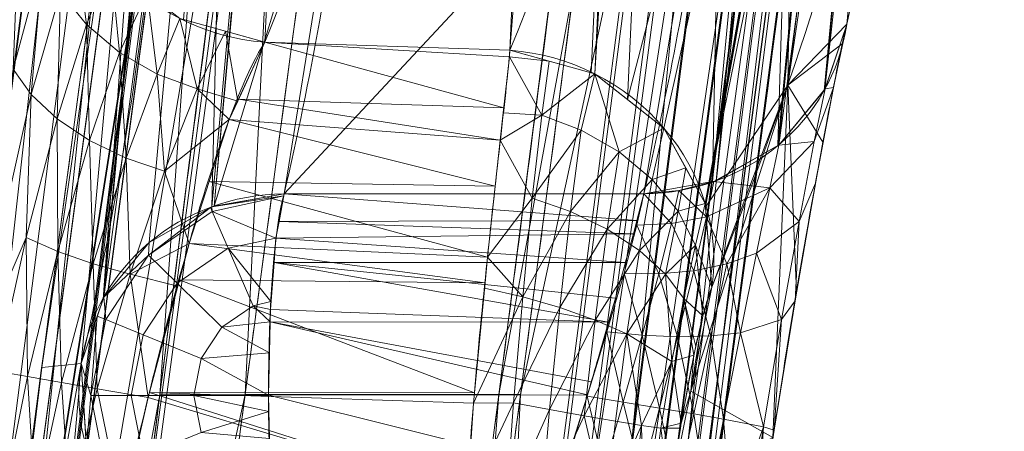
# Model space of a CAD drawing. Header units: millimetres. Extents: x -71 to 71, y -145 to 145.
# Tile 58 of 256: x 40.668 to 42.055, y -111.684 to -111.104. Entities that reach past the tile are written whole.
import ezdxf

# ---------------------------------------------------------------- set-up
doc = ezdxf.new("R2010")
doc.units = ezdxf.units.MM
doc.layers.add('1', color=7, linetype='CONTINUOUS')

msp = doc.modelspace()

# ---------------------------------------------------------------- linework, layer by layer
at = {"layer": '1', "color": 163, "linetype": 'Continuous', "lineweight": 13}
msp.add_line((41.0131, -111.1353, 5.1673), (41.3585, -111.1467, 5.1634), dxfattribs=at)
at = {"layer": '1', "color": 163, "linetype": 'Continuous', "lineweight": 13, "extrusion": (0.130297, 0.316424, -0.939627)}
msp.add_arc((-80.1415, -79.8345, -34.6773), 0.3, 250.8648, 346.5367, dxfattribs=at)
at = {"layer": '1', "color": 163, "linetype": 'Continuous', "lineweight": 13, "extrusion": (-0.075343, -0.31834, 0.944978)}
msp.add_arc((65.9992, -92.2214, 34.7419), 0.3, 284.6125, 4.8163, dxfattribs=at)
at = {"layer": '1', "color": 163, "linetype": 'Continuous', "lineweight": 13, "extrusion": (-0.128661, -0.316548, 0.939811)}
msp.add_arc((80.2625, -80.6529, 34.7146), 0.3, 13.2771, 108.8894, dxfattribs=at)
at = {"layer": '1', "color": 163, "linetype": 'Continuous', "lineweight": 13, "extrusion": (-0.073791, -0.318364, 0.945092)}
msp.add_arc((65.1973, -93.2293, 34.7942), 0.3, 104.3613, 184.6048, dxfattribs=at)
at = {"layer": '1', "color": 163, "linetype": 'Continuous', "lineweight": 13, "extrusion": (0.994038, 0.000180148, 0.109038)}
msp.add_arc((-111.6408, -2.0722, 41.0496), 0.3, 18.5717, 161.2379, dxfattribs=at)
at = {"layer": '1', "color": 163, "linetype": 'Continuous', "lineweight": 13, "extrusion": (-0.023647, -0.319045, -0.947445)}
msp.add_arc((49.1901, 103.3752, 32.3562), 0.3, 87.9837, 184.7041, dxfattribs=at)
at = {"layer": '1', "color": 163, "linetype": 'Continuous', "lineweight": 13}
for points in [[(41.178, -107.767, -4.833), (41.3592, -108.3663, -3.054), (41.4908, -109.5269, 0.3914), (41.2287, -110.6117, 3.6125), (41.0131, -111.1353, 5.1673)], [(41.3585, -111.1467, 5.1634), (41.4718, -110.8677, 4.3351), (41.6476, -110.3077, 2.6723), (41.7595, -109.4641, 0.1678), (41.7204, -108.6198, -2.3384), (41.5971, -108.0582, -4.0054), (41.5118, -107.7781, -4.8367)], [(41.7965, -108.0964, -4.9731), (42.0072, -108.7863, -2.9205), (42.1022, -110.0505, 0.843), (41.8179, -111.0506, 3.8123), (41.6428, -111.4804, 5.0899)], [(40.8137, -109.742, -3.0603), (40.6503, -111.0481, -3.0618), (40.4923, -112.2846, -3.063), (40.3406, -113.4484, -3.064)], [(41.8328, -111.1101, 2.6698), (41.9294, -110.7015, 1.455), (41.9803, -110.2577, 0.1348), (41.9592, -109.7811, -1.2828)], [(41.3847, -113.5353, -2.4936), (41.5408, -112.3573, -2.4948), (41.7029, -111.1122, -2.4962), (41.8693, -109.8021, -2.4977)], [(40.8721, -110.2955, -1.421), (40.8963, -110.8081, 0.0977), (40.8351, -111.24, 1.3772), (40.7545, -111.588, 2.4082)], [(41.832, -110.3519, -2.0738), (41.7139, -111.2635, -2.0727), (41.5982, -112.1421, -2.0717), (41.4856, -112.987, -2.0708)], [(41.0131, -111.1353, 5.1673), (40.9907, -111.1701, 5.2714), (40.9364, -111.3051, 5.4536), (40.8478, -111.6276, 5.5603), (40.7762, -111.9566, 5.4584), (40.7517, -112.0956, 5.2736), (40.7457, -112.1314, 5.1684)], [(41.2909, -112.1134, 5.1623), (41.2906, -112.1054, 5.186), (41.2895, -112.0836, 5.2394), (41.288, -112.0253, 5.3285), (41.289, -111.9326, 5.4181), (41.2951, -111.7999, 5.4889), (41.3075, -111.632, 5.5203), (41.326, -111.442, 5.4873), (41.3463, -111.261, 5.3743), (41.3563, -111.1732, 5.2411), (41.3585, -111.1467, 5.1634)], [(40.7545, -111.588, 2.4082), (40.7211, -112.0343, 1.0967), (40.6434, -112.4691, -0.1818), (40.5244, -112.8912, -1.4241)]]:
    msp.add_open_spline(points, degree=3, dxfattribs=at)
for points, knots in [([(41.5831, -109.7656, -2.7725), (41.575, -109.8294, -2.7725), (41.5669, -109.8931, -2.7725), (41.5057, -110.3712, -2.7725), (41.4525, -110.7855, -2.7725), (41.3453, -111.614, -2.7726), (41.2915, -112.0282, -2.7726), (41.1913, -112.7941, -2.7726), (41.145, -113.1457, -2.7726), (41.0985, -113.4974, -2.7726)], [0, 0, 0, 0, 0.05123, 0.05123, 0.384225, 0.384225, 0.717218, 0.717218, 1, 1, 1, 1]), ([(40.6265, -113.4856, -2.7892), (40.6872, -113.0204, -2.7892), (40.7473, -112.5551, -2.7892), (40.86, -111.6755, -2.7893), (40.9127, -111.2611, -2.7893), (41.0102, -110.4904, -2.7893), (41.055, -110.1341, -2.7893), (41.0996, -109.7778, -2.7893)], [0, 0, 0, 0, 0.376538, 0.376538, 0.711765, 0.711765, 1, 1, 1, 1]), ([(41.6728, -110.0258, -1.361), (41.6784, -110.1524, -0.9852), (41.6789, -110.279, -0.6093), (41.6684, -110.5789, 0.2811), (41.6528, -110.7523, 0.7957), (41.6072, -111.0667, 1.7291), (41.5803, -111.2079, 2.1481), (41.547, -111.3488, 2.5666)], [0, 0, 0, 0, 0.286838, 0.286838, 0.679674, 0.679674, 1, 1, 1, 1]), ([(41.0405, -111.3489, 2.5111), (41.0592, -111.2682, 2.2714), (41.0758, -111.1874, 2.0315), (41.1211, -110.9335, 1.2778), (41.1421, -110.7603, 0.7635), (41.1654, -110.4083, -0.2816), (41.167, -110.2295, -0.8125), (41.1585, -110.0507, -1.3431)], [0, 0, 0, 0, 0.186928, 0.186928, 0.587188, 0.587188, 1, 1, 1, 1]), ([(40.5244, -112.8912, -1.4241), (40.529, -112.8567, -1.424), (40.5337, -112.8221, -1.424), (40.5904, -112.403, -1.4235), (40.6421, -112.0185, -1.4231), (40.7451, -111.2494, -1.4222), (40.7964, -110.8648, -1.4217), (40.8557, -110.4186, -1.4211), (40.8639, -110.357, -1.421), (40.8721, -110.2955, -1.421)], [0, 0, 0, 0, 0.039982, 0.039982, 0.484407, 0.484407, 0.928838, 0.928838, 1, 1, 1, 1]), ([(41.1992, -112.949, -1.7523), (41.2504, -112.5643, -1.7523), (41.3013, -112.1795, -1.7523), (41.3608, -111.7269, -1.7523), (41.3698, -111.6591, -1.7523), (41.4346, -111.1658, -1.7523), (41.4902, -110.7402, -1.7522), (41.5455, -110.3147, -1.7522)], [0, 0, 0, 0, 0.438196, 0.438196, 0.515441, 0.515441, 1, 1, 1, 1]), ([(41.1585, -110.3335, -1.7388), (41.1074, -110.7182, -1.7388), (41.0562, -111.1029, -1.7388), (40.9965, -111.5491, -1.7387), (40.9883, -111.6107, -1.7387), (40.9239, -112.0916, -1.7387), (40.8675, -112.5108, -1.7387), (40.8108, -112.93, -1.7387)], [0, 0, 0, 0, 0.444428, 0.444428, 0.515589, 0.515589, 1, 1, 1, 1]), ([(40.4617, -112.3652, 5.2372), (40.4603, -112.3512, 5.2781), (40.4587, -112.317, 5.3578), (40.4607, -112.224, 5.5044), (40.4735, -112.065, 5.654), (40.502, -111.8326, 5.7728), (40.5434, -111.576, 5.8088), (40.5917, -111.3206, 5.7731), (40.6429, -111.0913, 5.656), (40.6832, -110.9361, 5.5071), (40.711, -110.8477, 5.3603), (40.7232, -110.8149, 5.281), (40.7288, -110.8012, 5.2404)], [0, 0, 0, 0, 0.0625, 0.125, 0.25, 0.375, 0.5, 0.625, 0.75, 0.875, 0.9375, 1, 1, 1, 1]), ([(41.6579, -112.2471, 2.6544), (41.6584, -112.2371, 2.6842), (41.6601, -112.213, 2.7426), (41.6663, -112.1475, 2.8505), (41.6796, -112.0346, 2.962), (41.7022, -111.8674, 3.0519), (41.7302, -111.6808, 3.0826), (41.7605, -111.4935, 3.0585), (41.79, -111.3248, 2.9734), (41.8115, -111.2105, 2.8645), (41.825, -111.1445, 2.7576), (41.8304, -111.1201, 2.6996), (41.8328, -111.1101, 2.6698)], [0, 0, 0, 0, 0.0625, 0.125, 0.25, 0.375, 0.5, 0.625, 0.75, 0.875, 0.9375, 1, 1, 1, 1]), ([(41.547, -111.3488, 2.5666), (41.4682, -111.3489, 2.558), (41.3894, -111.3489, 2.5493), (41.2205, -111.3489, 2.5308), (41.1305, -111.3489, 2.5209), (41.0405, -111.3489, 2.5111)], [0, 0, 0, 0, 0.466774, 0.466774, 1, 1, 1, 1]), ([(41.547, -111.3488, 2.5666), (41.5462, -111.354, 2.5818), (41.5434, -111.3667, 2.6114), (41.5338, -111.4012, 2.6651), (41.5172, -111.4594, 2.7196), (41.4933, -111.5457, 2.7583), (41.4656, -111.6388, 2.7683), (41.4382, -111.7303, 2.749), (41.414, -111.813, 2.7035), (41.395, -111.8677, 2.6465), (41.3824, -111.8961, 2.5994), (41.3768, -111.9076, 2.5744), (41.3739, -111.9134, 2.5597), (41.3727, -111.9161, 2.5522), (41.3721, -111.9173, 2.5484)], [0, 0, 0, 0, 0.0625, 0.125, 0.25, 0.375, 0.5, 0.625, 0.75, 0.875, 0.9375, 0.96875, 0.984375, 1, 1, 1, 1]), ([(41.6428, -111.4804, 5.0899), (41.6414, -111.4838, 5.1001), (41.6385, -111.4919, 5.12), (41.6317, -111.5141, 5.1566), (41.6219, -111.5543, 5.1933), (41.6098, -111.6145, 5.2156), (41.5983, -111.6786, 5.2215), (41.5878, -111.7431, 5.2167), (41.5792, -111.8042, 5.1952), (41.5753, -111.8453, 5.1582), (41.5746, -111.8677, 5.121), (41.5749, -111.8758, 5.1009), (41.5752, -111.8792, 5.0907)], [0, 0, 0, 0, 0.0625, 0.125, 0.25, 0.375, 0.5, 0.625, 0.75, 0.875, 0.9375, 1, 1, 1, 1])]:
    msp.add_open_spline(points, degree=3, knots=knots, dxfattribs=at)
for points in [[(40.8988, -111.1033, 5.1622), (41.0131, -111.1353, 5.1673), (41.178, -107.767, -4.833)], [(41.5118, -107.7781, -4.8367), (41.178, -107.767, -4.833), (41.0131, -111.1353, 5.1673), (41.3585, -111.1467, 5.1634)], [(41.6275, -107.8022, -4.8566), (41.5118, -107.7781, -4.8367), (41.3585, -111.1467, 5.1634)], [(41.3585, -111.1467, 5.1634), (41.4727, -111.1786, 5.1683), (41.6275, -107.8022, -4.8566)], [(41.6331, -107.8033, -4.8576), (41.6275, -107.8022, -4.8566), (41.4727, -111.1786, 5.1683), (41.478, -111.1801, 5.1685)], [(41.478, -111.1801, 5.1685), (41.6792, -107.8366, -4.8735), (41.6331, -107.8033, -4.8576)], [(41.478, -111.1801, 5.1685), (41.5238, -111.216, 5.1627), (41.6792, -107.8366, -4.8735)], [(41.9525, -109.5665, 0.1364), (41.6792, -107.8366, -4.8735), (41.5238, -111.216, 5.1627)], [(41.9592, -109.7811, -1.2828), (41.7965, -108.0965, -4.9731), (41.7497, -111.1958, 4.2443)], [(40.6435, -109.0303, -5.1686), (40.74, -109.3768, -4.1421), (40.0132, -114.1822, -5.2259)], [(40.1326, -113.9336, -4.4932), (40.0132, -114.1822, -5.2259), (40.74, -109.3768, -4.1421)], [(40.74, -109.3768, -4.1421), (40.7808, -109.5791, -3.543), (40.1326, -113.9336, -4.4932)], [(41.5238, -111.216, 5.1627), (41.5753, -111.2564, 5.1561), (41.9525, -109.5665, 0.1364)], [(41.9525, -109.5665, 0.1364), (41.5753, -111.2564, 5.1561), (41.6336, -111.3626, 5.1283)], [(41.6336, -111.3626, 5.1283), (41.9892, -109.6191, 0.1193), (41.9525, -109.5665, 0.1364)], [(40.1891, -113.8159, -4.1466), (40.1326, -113.9336, -4.4932), (40.7808, -109.5791, -3.543)], [(40.3406, -113.4484, -3.064), (40.1891, -113.8159, -4.1466), (40.7808, -109.5791, -3.543)], [(40.7808, -109.5791, -3.543), (40.8137, -109.742, -3.0603), (40.3406, -113.4484, -3.064)], [(41.9423, -109.6526, 0.1078), (41.9892, -109.6191, 0.1193), (41.6336, -111.3626, 5.1283)], [(41.6336, -111.3626, 5.1283), (41.634, -111.3679, 5.1266), (41.9423, -109.6526, 0.1078)], [(41.9423, -109.6526, 0.1078), (41.634, -111.3679, 5.1266), (41.7497, -111.1958, 4.2443)], [(41.7497, -111.1958, 4.2443), (41.7709, -109.7893, 0.0613), (41.9423, -109.6526, 0.1078)], [(40.3677, -113.4519, -2.963), (40.3406, -113.4484, -3.064), (40.8137, -109.742, -3.0603)], [(40.8137, -109.742, -3.0603), (40.8418, -109.7456, -2.9604), (40.3677, -113.4519, -2.963)], [(40.3687, -113.452, -2.9594), (40.3677, -113.4519, -2.963), (40.8418, -109.7456, -2.9604)], [(40.8418, -109.7456, -2.9604), (40.8428, -109.7457, -2.957), (40.3687, -113.452, -2.9594)], [(40.4318, -113.4602, -2.8718), (40.3687, -113.452, -2.9594), (40.8428, -109.7457, -2.957)], [(40.8428, -109.7457, -2.957), (40.9061, -109.7536, -2.8706), (40.4318, -113.4602, -2.8718)], [(40.5217, -113.4719, -2.8125), (40.4318, -113.4602, -2.8718), (40.9061, -109.7536, -2.8706)], [(40.5217, -113.4719, -2.8125), (40.9061, -109.7536, -2.8706), (40.9955, -109.7648, -2.8123)], [(40.9955, -109.7648, -2.8123), (40.5252, -113.4724, -2.8117), (40.5217, -113.4719, -2.8125)], [(40.9955, -109.7648, -2.8123), (40.9989, -109.7652, -2.8115), (40.5252, -113.4724, -2.8117)], [(40.8654, -111.632, -2.7893), (40.5252, -113.4724, -2.8117), (40.9989, -109.7652, -2.8115)], [(40.9989, -109.7652, -2.8115), (41.0996, -109.7778, -2.7893), (40.8654, -111.632, -2.7893)], [(40.8654, -111.632, -2.7893), (41.0996, -109.7778, -2.7893), (41.5831, -109.7656, -2.7725), (41.3429, -111.6318, -2.7726)], [(41.3429, -111.6318, -2.7726), (41.5831, -109.7656, -2.7725), (41.6826, -109.7783, -2.7504)], [(41.2043, -113.5114, -2.7489), (41.1987, -113.5106, -2.7502), (41.6826, -109.7783, -2.7504), (41.6881, -109.779, -2.7492)], [(41.6826, -109.7783, -2.7504), (41.1987, -113.5106, -2.7502), (41.3429, -111.6318, -2.7726)], [(41.2043, -113.5114, -2.7489), (41.6881, -109.779, -2.7492), (41.7768, -109.7903, -2.6906)], [(41.7497, -111.1958, 4.2443), (41.8328, -111.1101, 2.6698), (41.9592, -109.7811, -1.2828)], [(41.9592, -109.7811, -1.2828), (41.8329, -111.1102, 2.6698), (41.8018, -111.2013, 2.6366)], [(41.8018, -111.2013, 2.6366), (41.9275, -109.8724, -1.3131), (41.9592, -109.7811, -1.2828)], [(41.7768, -109.7903, -2.6906), (41.2936, -113.5232, -2.6893), (41.2043, -113.5114, -2.7489)], [(41.2947, -113.5233, -2.6886), (41.2936, -113.5232, -2.6893), (41.7768, -109.7903, -2.6906), (41.778, -109.7905, -2.6899)], [(41.2947, -113.5233, -2.6886), (41.778, -109.7905, -2.6899), (41.8411, -109.7985, -2.6022)], [(41.8411, -109.7985, -2.6022), (41.3576, -113.5317, -2.5995), (41.2947, -113.5233, -2.6886)], [(41.3576, -113.5317, -2.5995), (41.8411, -109.7985, -2.6022), (41.8419, -109.7986, -2.5993)], [(41.8419, -109.7986, -2.5993), (41.3584, -113.5318, -2.5965), (41.3576, -113.5317, -2.5995)], [(41.3584, -113.5318, -2.5965), (41.8419, -109.7986, -2.5993), (41.8692, -109.8021, -2.4976)], [(41.8692, -109.8021, -2.4976), (41.3847, -113.5353, -2.4936), (41.3584, -113.5318, -2.5965)], [(41.4856, -112.987, -2.0708), (41.3847, -113.5352, -2.4936), (41.8693, -109.8021, -2.4977)], [(41.8693, -109.8021, -2.4977), (41.832, -110.3519, -2.0738), (41.4856, -112.987, -2.0708)], [(41.9267, -109.8747, -1.3139), (41.9275, -109.8724, -1.3131), (41.8018, -111.2013, 2.6366)], [(41.801, -111.2036, 2.6358), (41.7371, -111.2802, 2.6049), (41.9267, -109.8747, -1.3139)], [(41.8626, -109.9525, -1.3391), (41.9267, -109.8747, -1.3139), (41.7371, -111.2802, 2.6049)], [(41.9267, -109.8747, -1.3139), (41.8018, -111.2013, 2.6366), (41.801, -111.2036, 2.6358)], [(41.7371, -111.2802, 2.6049), (41.736, -111.2809, 2.6046), (41.8615, -109.9531, -1.3393), (41.8626, -109.9525, -1.3391)], [(41.7744, -110.0049, -1.3555), (41.8615, -109.9531, -1.3393), (41.736, -111.2809, 2.6046)], [(41.6488, -111.3307, 2.5809), (41.6438, -111.3316, 2.5802), (41.7694, -110.0059, -1.3557), (41.7744, -110.0049, -1.3555)], [(41.7694, -110.0059, -1.3557), (41.6438, -111.3316, 2.5802), (41.6562, -110.6878, 0.6042)], [(41.7744, -110.0049, -1.3555), (41.736, -111.2809, 2.6046), (41.6488, -111.3307, 2.5809)], [(41.0569, -110.0717, -1.3486), (40.9418, -111.3666, 2.4974), (40.9386, -111.3672, 2.497)], [(40.9386, -111.3672, 2.497), (40.9687, -110.1241, -1.3648), (41.0569, -110.0717, -1.3486)], [(41.0569, -110.0717, -1.3486), (41.06, -110.071, -1.3484), (40.9418, -111.3666, 2.4974)], [(41.1447, -110.7002, 0.5852), (40.9418, -111.3666, 2.4974), (41.06, -110.071, -1.3484)], [(40.9687, -110.1241, -1.3648), (40.8503, -111.4177, 2.4731), (40.7864, -111.4944, 2.4422)], [(40.9045, -110.2018, -1.3899), (40.9687, -110.1241, -1.3648), (40.7864, -111.4944, 2.4422)], [(40.9386, -111.3672, 2.497), (40.8503, -111.4177, 2.4731), (40.9687, -110.1241, -1.3648)], [(40.7864, -111.4944, 2.4422), (40.7854, -111.4974, 2.4412), (40.9035, -110.2047, -1.3909)], [(40.8721, -110.2955, -1.421), (40.9035, -110.2047, -1.3909), (40.7854, -111.4974, 2.4412)], [(40.9035, -110.2047, -1.3909), (40.9045, -110.2018, -1.3899), (40.7864, -111.4944, 2.4422)], [(40.5411, -112.8935, -1.5368), (40.9489, -110.3057, -1.6408), (40.8884, -110.2976, -1.5387)], [(40.8884, -110.2976, -1.5387), (40.8879, -110.2976, -1.5346), (40.5411, -112.8935, -1.5368)], [(40.5411, -112.8935, -1.5368), (40.8879, -110.2976, -1.5346), (40.699, -111.5935, -1.4226)], [(40.8879, -110.2976, -1.5346), (40.8721, -110.2955, -1.421), (40.699, -111.5935, -1.4226)], [(40.699, -111.5935, -1.4226), (40.8721, -110.2955, -1.421), (40.7545, -111.588, 2.4082)], [(40.7854, -111.4974, 2.4412), (40.7545, -111.588, 2.4082), (40.8721, -110.2955, -1.421)], [(40.9489, -110.3057, -1.6408), (40.5411, -112.8935, -1.5368), (40.5417, -112.8936, -1.5409)], [(40.5417, -112.8936, -1.5409), (40.95, -110.3058, -1.6417), (40.9489, -110.3057, -1.6408)], [(40.5417, -112.8936, -1.5409), (40.6024, -112.9018, -1.6418), (40.95, -110.3058, -1.6417)], [(40.6024, -112.9018, -1.6418), (40.6036, -112.902, -1.6427), (40.95, -110.3058, -1.6417)], [(41.0438, -110.3183, -1.7112), (40.95, -110.3058, -1.6417), (40.6036, -112.902, -1.6427)], [(41.3733, -111.6319, -1.7523), (41.5455, -110.3147, -1.7522), (41.1585, -110.3335, -1.7388), (40.9855, -111.6318, -1.7387)], [(41.6541, -110.3288, -1.7786), (41.5455, -110.3147, -1.7522), (41.3733, -111.6319, -1.7523)], [(40.6036, -112.902, -1.6427), (40.697, -112.9146, -1.7114), (41.0438, -110.3183, -1.7112)], [(40.697, -112.9146, -1.7114), (40.7036, -112.9155, -1.713), (41.0506, -110.3191, -1.7128), (41.0438, -110.3183, -1.7112)], [(40.9855, -111.6318, -1.7387), (41.0506, -110.3191, -1.7128), (40.7036, -112.9155, -1.713)], [(40.9855, -111.6318, -1.7387), (41.1585, -110.3335, -1.7388), (41.0506, -110.3191, -1.7128)], [(41.661, -110.3297, -1.7803), (41.6541, -110.3288, -1.7786), (41.3072, -112.9633, -1.7784), (41.314, -112.9642, -1.7801)], [(41.3072, -112.9633, -1.7784), (41.6541, -110.3288, -1.7786), (41.3733, -111.6319, -1.7523)], [(41.661, -110.3297, -1.7803), (41.314, -112.9642, -1.7801), (41.4078, -112.9767, -1.8497)], [(41.4078, -112.9767, -1.8497), (41.7552, -110.3419, -1.8507), (41.661, -110.3297, -1.7803)], [(41.7564, -110.3421, -1.8516), (41.7552, -110.3419, -1.8507), (41.4078, -112.9767, -1.8497), (41.409, -112.9769, -1.8506)], [(41.7564, -110.3421, -1.8516), (41.409, -112.9769, -1.8506), (41.4694, -112.9849, -1.9529)], [(41.4694, -112.9849, -1.9529), (41.8165, -110.3499, -1.955), (41.7564, -110.3421, -1.8516)], [(41.8165, -110.3499, -1.955), (41.4694, -112.9849, -1.9529), (41.47, -112.985, -1.957)], [(41.47, -112.985, -1.957), (41.8171, -110.35, -1.9592), (41.8165, -110.3499, -1.955)], [(41.8171, -110.35, -1.9592), (41.47, -112.985, -1.957), (41.4856, -112.987, -2.0708)], [(41.4856, -112.987, -2.0708), (41.8317, -110.3519, -2.0738), (41.8171, -110.35, -1.9592)], [(41.6562, -110.6878, 0.6042), (41.547, -111.3488, 2.5666), (41.0405, -111.3489, 2.5111)], [(41.0405, -111.3489, 2.5111), (41.1447, -110.7002, 0.5852), (41.6562, -110.6878, 0.6042)], [(41.6438, -111.3316, 2.5802), (41.547, -111.3488, 2.5666), (41.6562, -110.6878, 0.6042)], [(41.1447, -110.7002, 0.5852), (41.0405, -111.3489, 2.5111), (40.9418, -111.3666, 2.4974)], [(40.738, -110.9191, 5.2019), (40.7255, -111.0648, 5.3698), (40.762, -111.1104, 5.3437)], [(40.762, -111.1104, 5.3437), (40.7962, -111.0254, 5.1742), (40.738, -110.9191, 5.2019)], [(40.6654, -111.0061, 5.5696), (40.6587, -111.1734, 5.5564), (40.7011, -111.0161, 5.4006)], [(40.7011, -111.0161, 5.4006), (40.6587, -111.1734, 5.5564), (40.6843, -111.2092, 5.5155)], [(40.6843, -111.2092, 5.5155), (40.7255, -111.0648, 5.3698), (40.7011, -111.0161, 5.4006)], [(40.7962, -111.0254, 5.1742), (40.762, -111.1104, 5.3437), (40.8086, -111.1497, 5.3244)], [(40.8086, -111.1497, 5.3244), (40.8477, -111.0658, 5.1677), (40.7962, -111.0254, 5.1742)], [(40.7255, -111.0648, 5.3698), (40.6843, -111.2092, 5.5155), (40.7208, -111.2435, 5.4801)], [(40.7208, -111.2435, 5.4801), (40.762, -111.1104, 5.3437), (40.7255, -111.0648, 5.3698)], [(40.8477, -111.0658, 5.1677), (40.8086, -111.1497, 5.3244), (40.8618, -111.1803, 5.3129)], [(40.8618, -111.1803, 5.3129), (40.8935, -111.1018, 5.162), (40.8477, -111.0658, 5.1677)], [(40.8935, -111.1018, 5.162), (40.8618, -111.1803, 5.3129), (40.9178, -111.201, 5.3092)], [(40.9178, -111.201, 5.3092), (40.9579, -111.1199, 5.1648), (40.8935, -111.1018, 5.162)], [(40.762, -111.1104, 5.3437), (40.7208, -111.2435, 5.4801), (40.7664, -111.274, 5.4525)], [(40.7664, -111.274, 5.4525), (40.8086, -111.1497, 5.3244), (40.762, -111.1104, 5.3437)], [(40.9579, -111.1199, 5.1648), (40.9178, -111.201, 5.3092), (40.975, -111.2185, 5.3092)], [(40.975, -111.2185, 5.3092), (41.0131, -111.1353, 5.1673), (40.9579, -111.1199, 5.1648)], [(41.7497, -111.1958, 4.2443), (41.8266, -111.1376, 2.7381), (41.8328, -111.1101, 2.6698)], [(41.8025, -111.2009, 2.6368), (41.8329, -111.1102, 2.6698), (41.8141, -111.1993, 2.8365)], [(41.0131, -111.1353, 5.1673), (40.9763, -111.2158, 5.3046), (41.3499, -111.2276, 5.2955)], [(41.3499, -111.2276, 5.2955), (41.3577, -111.1558, 5.188), (41.0131, -111.1353, 5.1673)], [(41.3577, -111.1558, 5.188), (41.3585, -111.1467, 5.1634), (41.0131, -111.1353, 5.1673)], [(41.4136, -111.1621, 5.1657), (41.3585, -111.1467, 5.1634), (41.3577, -111.1558, 5.188)], [(41.7497, -111.1958, 4.2443), (41.7992, -111.2763, 2.9233), (41.8266, -111.1376, 2.7381)], [(40.8086, -111.1497, 5.3244), (40.7664, -111.274, 5.4525), (40.8179, -111.2989, 5.4343)], [(40.8179, -111.2989, 5.4343), (40.8618, -111.1803, 5.3129), (40.8086, -111.1497, 5.3244)], [(41.3577, -111.1558, 5.188), (41.3491, -111.235, 5.3065), (41.4032, -111.2382, 5.3152)], [(41.4032, -111.2382, 5.3152), (41.4136, -111.1621, 5.1657), (41.3577, -111.1558, 5.188)], [(41.478, -111.1801, 5.1685), (41.4136, -111.1621, 5.1657), (41.4032, -111.2382, 5.3152)], [(40.5986, -111.5925, 5.6496), (40.6843, -111.2092, 5.5155), (40.6587, -111.1734, 5.5564)], [(40.8618, -111.1803, 5.3129), (40.8179, -111.2989, 5.4343), (40.8719, -111.3173, 5.4257)], [(40.8719, -111.3173, 5.4257), (40.9178, -111.201, 5.3092), (40.8618, -111.1803, 5.3129)], [(41.4032, -111.2382, 5.3152), (41.459, -111.2592, 5.3113), (41.478, -111.1801, 5.1685)], [(41.478, -111.1801, 5.1685), (41.459, -111.2592, 5.3113), (41.5122, -111.2898, 5.2994)], [(41.5753, -111.2564, 5.1561), (41.478, -111.1801, 5.1685), (41.5122, -111.2898, 5.2994)], [(40.9632, -111.2443, 5.3532), (40.9178, -111.201, 5.3092), (40.8719, -111.3173, 5.4257)], [(40.9632, -111.2443, 5.3532), (40.975, -111.2185, 5.3092), (40.9178, -111.201, 5.3092)], [(41.6133, -111.627, 5.1473), (41.7288, -111.6921, 3.0731), (41.7497, -111.1958, 4.2443)], [(41.7497, -111.1958, 4.2443), (41.6428, -111.4804, 5.0899), (41.6133, -111.627, 5.1473)], [(41.634, -111.3679, 5.1266), (41.6429, -111.4804, 5.0899), (41.7497, -111.1958, 4.2443)], [(41.7288, -111.6921, 3.0731), (41.762, -111.4867, 3.0451), (41.7497, -111.1958, 4.2443)], [(41.7371, -111.2802, 2.6049), (41.8025, -111.2009, 2.6368), (41.787, -111.2753, 2.7753)], [(41.762, -111.4867, 3.0451), (41.7992, -111.2763, 2.9233), (41.7497, -111.1958, 4.2443)], [(41.8141, -111.1993, 2.8365), (41.7888, -111.3341, 2.9649), (41.7656, -111.388, 2.8807), (41.787, -111.2753, 2.7753)], [(41.8141, -111.1993, 2.8365), (41.787, -111.2753, 2.7753), (41.8025, -111.2009, 2.6368)], [(40.6772, -111.4105, 5.5715), (40.6843, -111.2092, 5.5155), (40.5986, -111.5925, 5.6496)], [(40.6772, -111.4105, 5.5715), (40.7208, -111.2435, 5.4801), (40.6843, -111.2092, 5.5155)], [(40.9763, -111.2158, 5.3046), (40.9632, -111.2443, 5.3532), (41.3449, -111.2736, 5.3642)], [(41.3449, -111.2736, 5.3642), (41.3499, -111.2276, 5.2955), (40.9763, -111.2158, 5.3046)], [(40.7208, -111.2435, 5.4801), (40.6772, -111.4105, 5.5715), (40.7217, -111.4302, 5.5388)], [(40.7217, -111.4302, 5.5388), (40.7664, -111.274, 5.4525), (40.7208, -111.2435, 5.4801)], [(40.8719, -111.3173, 5.4257), (40.9065, -111.4188, 5.4797), (40.9632, -111.2443, 5.3532)], [(40.9632, -111.2443, 5.3532), (40.9348, -111.3317, 5.4165), (41.3378, -111.3383, 5.4065)], [(40.9632, -111.2443, 5.3532), (41.3378, -111.3383, 5.4065), (41.3449, -111.2736, 5.3642)], [(41.4032, -111.2382, 5.3152), (41.3491, -111.235, 5.3065), (41.3449, -111.2736, 5.3642)], [(41.3449, -111.2736, 5.3642), (41.3899, -111.355, 5.4181), (41.4032, -111.2382, 5.3152)], [(41.459, -111.2592, 5.3113), (41.4032, -111.2382, 5.3152), (41.3899, -111.355, 5.4181)], [(41.5122, -111.2898, 5.2994), (41.5587, -111.3287, 5.2793), (41.5753, -111.2564, 5.1561)], [(41.6061, -111.3126, 5.1414), (41.5753, -111.2564, 5.1561), (41.5587, -111.3287, 5.2793)], [(41.3899, -111.355, 5.4181), (41.4438, -111.374, 5.4092), (41.459, -111.2592, 5.3113)], [(41.5122, -111.2898, 5.2994), (41.459, -111.2592, 5.3113), (41.4438, -111.374, 5.4092)], [(40.7664, -111.274, 5.4525), (40.7217, -111.4302, 5.5388), (40.7715, -111.4477, 5.5158)], [(40.7715, -111.4477, 5.5158), (40.8179, -111.2989, 5.4343), (40.7664, -111.274, 5.4525)], [(41.3899, -111.355, 5.4181), (41.3449, -111.2736, 5.3642), (41.3269, -111.4382, 5.4719)], [(41.6458, -111.3318, 2.5802), (41.7371, -111.2802, 2.6049), (41.7244, -111.3406, 2.7168)], [(41.787, -111.2753, 2.7753), (41.7244, -111.3406, 2.7168), (41.7371, -111.2802, 2.6049)], [(41.7244, -111.3406, 2.7168), (41.787, -111.2753, 2.7753), (41.7656, -111.388, 2.8807)], [(40.8179, -111.2989, 5.4343), (40.7715, -111.4477, 5.5158), (40.8235, -111.4622, 5.503)], [(40.8235, -111.4622, 5.503), (40.8719, -111.3173, 5.4257), (40.8179, -111.2989, 5.4343)], [(41.4438, -111.374, 5.4092), (41.4954, -111.399, 5.3905), (41.5122, -111.2898, 5.2994)], [(41.5587, -111.3287, 5.2793), (41.5122, -111.2898, 5.2994), (41.4954, -111.399, 5.3905)], [(41.5587, -111.3287, 5.2793), (41.5953, -111.3736, 5.2524), (41.6061, -111.3126, 5.1414)], [(41.6336, -111.3626, 5.1283), (41.6061, -111.3126, 5.1414), (41.5953, -111.3736, 5.2524)], [(40.9065, -111.4188, 5.4797), (40.8719, -111.3173, 5.4257), (40.8235, -111.4622, 5.503)], [(40.9348, -111.3317, 5.4165), (40.9065, -111.4188, 5.4797), (41.3269, -111.4382, 5.4719)], [(41.3269, -111.4382, 5.4719), (41.3378, -111.3383, 5.4065), (40.9348, -111.3317, 5.4165)], [(41.4954, -111.399, 5.3905), (41.541, -111.429, 5.3623), (41.5587, -111.3287, 5.2793)], [(41.5953, -111.3736, 5.2524), (41.5587, -111.3287, 5.2793), (41.541, -111.429, 5.3623)], [(41.5961, -111.3445, 2.572), (41.6458, -111.3318, 2.5802), (41.6352, -111.3816, 2.6727)], [(41.7244, -111.3406, 2.7168), (41.6352, -111.3816, 2.6727), (41.6458, -111.3318, 2.5802)], [(41.6352, -111.3816, 2.6727), (41.7244, -111.3406, 2.7168), (41.664, -111.4477, 2.768)], [(41.7244, -111.3406, 2.7168), (41.7057, -111.4324, 2.8009), (41.664, -111.4477, 2.768)], [(41.7656, -111.388, 2.8807), (41.7057, -111.4324, 2.8009), (41.7244, -111.3406, 2.7168)], [(41.7656, -111.388, 2.8807), (41.7888, -111.3341, 2.9649), (41.76, -111.4998, 3.0467)], [(40.9386, -111.3672, 2.497), (41.0405, -111.3489, 2.5111), (41.04, -111.3518, 2.5159)], [(41.04, -111.3518, 2.5159), (40.9392, -111.3737, 2.5165), (40.9386, -111.3672, 2.497)], [(40.9392, -111.3737, 2.5165), (41.04, -111.3518, 2.5159), (41.0289, -111.4116, 2.617)], [(41.5373, -111.3868, 2.6328), (41.0333, -111.3879, 2.5769), (41.0405, -111.3489, 2.5111)], [(41.0405, -111.3489, 2.5111), (41.547, -111.3488, 2.5666), (41.5373, -111.3868, 2.6328)], [(41.3269, -111.4382, 5.4719), (41.3764, -111.4942, 5.4775), (41.3899, -111.355, 5.4181)], [(41.4438, -111.374, 5.4092), (41.3899, -111.355, 5.4181), (41.3764, -111.4942, 5.4775)], [(41.5861, -111.391, 2.6583), (41.5373, -111.3933, 2.6493), (41.547, -111.3488, 2.5666)], [(41.547, -111.3488, 2.5666), (41.5961, -111.3445, 2.572), (41.5861, -111.391, 2.6583)], [(41.6352, -111.3816, 2.6727), (41.5861, -111.391, 2.6583), (41.5961, -111.3445, 2.572)], [(40.8493, -111.4353, 2.5165), (40.8503, -111.4177, 2.4731), (40.9369, -111.3682, 2.4965)], [(40.9369, -111.3682, 2.4965), (40.9392, -111.3737, 2.5165), (40.8493, -111.4353, 2.5165)], [(40.9392, -111.3737, 2.5165), (40.9369, -111.3682, 2.4965), (40.9386, -111.3672, 2.497)], [(41.5953, -111.3736, 5.2524), (41.6198, -111.4214, 5.2205), (41.6336, -111.3626, 5.1283)], [(41.6429, -111.4804, 5.0899), (41.6336, -111.3626, 5.1283), (41.6198, -111.4214, 5.2205)], [(40.8493, -111.4353, 2.5165), (40.9392, -111.3737, 2.5165), (40.9616, -111.4257, 2.6134), (40.8897, -111.475, 2.6134)], [(41.0289, -111.4116, 2.617), (40.9616, -111.4257, 2.6134), (40.9392, -111.3737, 2.5165)], [(41.3764, -111.4942, 5.4775), (41.4286, -111.5093, 5.464), (41.4438, -111.374, 5.4092)], [(41.4954, -111.399, 5.3905), (41.4438, -111.374, 5.4092), (41.4286, -111.5093, 5.464)], [(41.541, -111.429, 5.3623), (41.5776, -111.4622, 5.3261), (41.5953, -111.3736, 5.2524)], [(41.6198, -111.4214, 5.2205), (41.5953, -111.3736, 5.2524), (41.5776, -111.4622, 5.3261)], [(41.5861, -111.391, 2.6583), (41.6352, -111.3816, 2.6727), (41.6173, -111.4575, 2.7419)], [(41.664, -111.4477, 2.768), (41.6173, -111.4575, 2.7419), (41.6352, -111.3816, 2.6727)], [(41.5326, -111.4052, 2.6651), (41.0289, -111.4116, 2.617), (41.0333, -111.3879, 2.5769)], [(41.0333, -111.3879, 2.5769), (41.5373, -111.3868, 2.6328), (41.5326, -111.4052, 2.6651)], [(41.5682, -111.4616, 2.7234), (41.5192, -111.4606, 2.7124), (41.5373, -111.3933, 2.6493)], [(41.5373, -111.3933, 2.6493), (41.5861, -111.391, 2.6583), (41.5682, -111.4616, 2.7234)], [(41.6173, -111.4575, 2.7419), (41.5682, -111.4616, 2.7234), (41.5861, -111.391, 2.6583)], [(41.7057, -111.4324, 2.8009), (41.7656, -111.388, 2.8807), (41.741, -111.5263, 2.9468)], [(41.76, -111.4998, 3.0467), (41.741, -111.5263, 2.9468), (41.7656, -111.388, 2.8807)], [(40.5986, -111.5925, 5.6496), (40.6351, -111.5988, 5.6075), (40.6772, -111.4105, 5.5715)], [(40.6772, -111.4105, 5.5715), (40.6351, -111.5988, 5.6075), (40.6788, -111.6064, 5.5731)], [(40.6788, -111.6064, 5.5731), (40.7217, -111.4302, 5.5388), (40.6772, -111.4105, 5.5715)], [(40.9616, -111.4257, 2.6134), (41.0289, -111.4116, 2.617), (41.0219, -111.5006, 2.6807)], [(41.5213, -111.4456, 2.696), (41.0262, -111.4456, 2.6413), (41.0289, -111.4116, 2.617)], [(41.0289, -111.4116, 2.617), (41.5326, -111.4052, 2.6651), (41.5213, -111.4456, 2.696)], [(41.4286, -111.5093, 5.464), (41.4786, -111.5268, 5.4404), (41.4954, -111.399, 5.3905)], [(41.541, -111.429, 5.3623), (41.4954, -111.399, 5.3905), (41.4786, -111.5268, 5.4404)], [(40.7864, -111.4944, 2.4422), (40.8503, -111.4177, 2.4731), (40.8493, -111.4353, 2.5165)], [(40.8235, -111.4622, 5.503), (40.8905, -111.4791, 5.4924), (40.9065, -111.4188, 5.4797)], [(40.9065, -111.4188, 5.4797), (40.8928, -111.4704, 5.4906), (41.3234, -111.4743, 5.4785)], [(41.3234, -111.4743, 5.4785), (41.3269, -111.4382, 5.4719), (40.9065, -111.4188, 5.4797)], [(41.5776, -111.4622, 5.3261), (41.6032, -111.4966, 5.2843), (41.6198, -111.4214, 5.2205)], [(41.6302, -111.5211, 5.161), (41.6198, -111.4214, 5.2205), (41.6032, -111.4966, 5.2843)], [(41.6198, -111.4214, 5.2205), (41.6302, -111.5211, 5.161), (41.6429, -111.4804, 5.0899)], [(40.7217, -111.4302, 5.5388), (40.6788, -111.6064, 5.5731), (40.7271, -111.6148, 5.5479)], [(40.7271, -111.6148, 5.5479), (40.7715, -111.4477, 5.5158), (40.7217, -111.4302, 5.5388)], [(40.8493, -111.4353, 2.5165), (40.7893, -111.5263, 2.5165), (40.7864, -111.4944, 2.4422)], [(40.7893, -111.5263, 2.5165), (40.8493, -111.4353, 2.5165), (40.8897, -111.475, 2.6134), (40.8418, -111.5478, 2.6134)], [(40.8897, -111.475, 2.6134), (40.9616, -111.4257, 2.6134), (40.9966, -111.5069, 2.6826), (40.9527, -111.5369, 2.6826)], [(41.0219, -111.5006, 2.6807), (40.9966, -111.5069, 2.6826), (40.9616, -111.4257, 2.6134)], [(41.3269, -111.4382, 5.4719), (41.3227, -111.4821, 5.4799), (41.3764, -111.4942, 5.4775)], [(41.4786, -111.5268, 5.4404), (41.5233, -111.5461, 5.4072), (41.541, -111.429, 5.3623)], [(41.5776, -111.4622, 5.3261), (41.541, -111.429, 5.3623), (41.5233, -111.5461, 5.4072)], [(41.664, -111.4477, 2.768), (41.7057, -111.4324, 2.8009), (41.6832, -111.5447, 2.8524)], [(41.741, -111.5263, 2.9468), (41.6832, -111.5447, 2.8524), (41.7057, -111.4324, 2.8009)], [(40.7715, -111.4477, 5.5158), (40.7271, -111.6148, 5.5479), (40.7773, -111.6236, 5.5325)], [(40.7773, -111.6236, 5.5325), (40.8235, -111.4622, 5.503), (40.7715, -111.4477, 5.5158)], [(41.4974, -111.5299, 2.7428), (41.021, -111.5119, 2.6888), (41.0262, -111.4456, 2.6413)], [(41.0262, -111.4456, 2.6413), (41.5072, -111.4958, 2.7344), (41.4974, -111.5299, 2.7428)], [(41.0262, -111.4456, 2.6413), (41.5213, -111.4456, 2.696), (41.5072, -111.4958, 2.7344)], [(41.6173, -111.4575, 2.7419), (41.664, -111.4477, 2.768), (41.6416, -111.5492, 2.8139)], [(41.6832, -111.5447, 2.8524), (41.6416, -111.5492, 2.8139), (41.664, -111.4477, 2.768)], [(40.8235, -111.4622, 5.503), (40.7773, -111.6236, 5.5325), (40.8489, -111.6358, 5.5256)], [(40.8489, -111.6358, 5.5256), (40.8905, -111.4791, 5.4924), (40.8235, -111.4622, 5.503)], [(41.5448, -111.5482, 2.7633), (41.4949, -111.5433, 2.7518), (41.5192, -111.4606, 2.7124)], [(41.5192, -111.4606, 2.7124), (41.5682, -111.4616, 2.7234), (41.5448, -111.5482, 2.7633)], [(41.5776, -111.4622, 5.3261), (41.5233, -111.5461, 5.4072), (41.5866, -111.5852, 5.3197)], [(41.5946, -111.5503, 2.7839), (41.5448, -111.5482, 2.7633), (41.5682, -111.4616, 2.7234)], [(41.5682, -111.4616, 2.7234), (41.6173, -111.4575, 2.7419), (41.5946, -111.5503, 2.7839)], [(41.5866, -111.5852, 5.3197), (41.6032, -111.4966, 5.2843), (41.5776, -111.4622, 5.3261)], [(41.6416, -111.5492, 2.8139), (41.5946, -111.5503, 2.7839), (41.6173, -111.4575, 2.7419)], [(40.8418, -111.5478, 2.6134), (40.8897, -111.475, 2.6134), (40.9527, -111.5369, 2.6826), (40.9236, -111.5812, 2.6826)], [(40.8928, -111.4704, 5.4906), (40.8507, -111.629, 5.5241), (41.3086, -111.6292, 5.5067)], [(41.3086, -111.6292, 5.5067), (41.3234, -111.4743, 5.4785), (40.8928, -111.4704, 5.4906)], [(41.6133, -111.627, 5.1473), (41.6428, -111.4804, 5.0899), (41.6302, -111.5211, 5.161)], [(40.7893, -111.5263, 2.5165), (40.7773, -111.5212, 2.4325), (40.7864, -111.4944, 2.4422)], [(41.3764, -111.4942, 5.4775), (41.3227, -111.4821, 5.4799), (41.3072, -111.6438, 5.5094)], [(41.3072, -111.6438, 5.5094), (41.3636, -111.6434, 5.4944), (41.3764, -111.4942, 5.4775)], [(41.4286, -111.5093, 5.464), (41.3764, -111.4942, 5.4775), (41.3636, -111.6434, 5.4944)], [(40.9527, -111.5369, 2.6826), (40.9966, -111.5069, 2.6826), (41.0207, -111.5292, 2.6924)], [(40.9966, -111.5069, 2.6826), (41.0219, -111.5006, 2.6807), (41.021, -111.5119, 2.6888)], [(41.021, -111.5119, 2.6888), (41.0207, -111.5292, 2.6924), (40.9966, -111.5069, 2.6826)], [(41.6176, -111.5762, 5.2001), (41.6032, -111.4966, 5.2843), (41.5866, -111.5852, 5.3197)], [(41.6032, -111.4966, 5.2843), (41.6204, -111.5639, 5.1913), (41.6302, -111.5211, 5.161)], [(41.6176, -111.5762, 5.2001), (41.6204, -111.5639, 5.1913), (41.6032, -111.4966, 5.2843)], [(41.741, -111.5263, 2.9468), (41.76, -111.4998, 3.0467), (41.7305, -111.6818, 3.0734)], [(40.7683, -111.6333, 2.5165), (40.7545, -111.588, 2.4082), (40.7773, -111.5212, 2.4325)], [(40.7773, -111.5212, 2.4325), (40.7893, -111.5263, 2.5165), (40.7683, -111.6333, 2.5165)], [(41.4974, -111.5299, 2.7428), (41.0207, -111.5292, 2.6924), (41.021, -111.5119, 2.6888)], [(41.3636, -111.6434, 5.4944), (41.4143, -111.653, 5.4776), (41.4286, -111.5093, 5.464)], [(41.4786, -111.5268, 5.4404), (41.4286, -111.5093, 5.464), (41.4143, -111.653, 5.4776)], [(41.6302, -111.5211, 5.161), (41.6176, -111.5762, 5.2001), (41.6133, -111.627, 5.1473)], [(40.7683, -111.6333, 2.5165), (40.7893, -111.5263, 2.5165), (40.8418, -111.5478, 2.6134), (40.825, -111.6333, 2.6134)], [(41.0207, -111.5292, 2.6924), (41.0196, -111.5732, 2.7017), (40.9527, -111.5369, 2.6826)], [(41.4678, -111.6322, 2.7601), (41.0183, -111.6328, 2.7143), (41.0207, -111.5292, 2.6924)], [(41.0207, -111.5292, 2.6924), (41.4733, -111.6138, 2.7636), (41.4678, -111.6322, 2.7601)], [(41.0207, -111.5292, 2.6924), (41.4974, -111.5299, 2.7428), (41.4733, -111.6138, 2.7636)], [(41.4143, -111.653, 5.4776), (41.4631, -111.6619, 5.4515), (41.4786, -111.5268, 5.4404)], [(41.5233, -111.5461, 5.4072), (41.4786, -111.5268, 5.4404), (41.4631, -111.6619, 5.4515)], [(41.6832, -111.5447, 2.8524), (41.741, -111.5263, 2.9468), (41.7157, -111.6773, 2.9666)], [(41.7305, -111.6818, 3.0734), (41.7157, -111.6773, 2.9666), (41.741, -111.5263, 2.9468)], [(40.825, -111.6333, 2.6134), (40.8418, -111.5478, 2.6134), (40.9236, -111.5812, 2.6826), (40.9133, -111.6333, 2.6826)], [(40.9236, -111.5812, 2.6826), (40.9527, -111.5369, 2.6826), (41.0196, -111.5732, 2.7017)], [(41.4631, -111.6619, 5.4515), (41.507, -111.6695, 5.4166), (41.5233, -111.5461, 5.4072)], [(41.5181, -111.6425, 2.7738), (41.467, -111.6343, 2.7635), (41.4949, -111.5433, 2.7518)], [(41.4949, -111.5433, 2.7518), (41.5448, -111.5482, 2.7633), (41.5181, -111.6425, 2.7738)], [(41.5233, -111.5461, 5.4072), (41.507, -111.6695, 5.4166), (41.5436, -111.6754, 5.3747)], [(41.5692, -111.6509, 2.7942), (41.5181, -111.6425, 2.7738), (41.5448, -111.5482, 2.7633)], [(41.5866, -111.5852, 5.3197), (41.5233, -111.5461, 5.4072), (41.5436, -111.6754, 5.3747)], [(41.5448, -111.5482, 2.7633), (41.5946, -111.5503, 2.7839), (41.5692, -111.6509, 2.7942)], [(41.6173, -111.659, 2.8252), (41.5692, -111.6509, 2.7942), (41.5946, -111.5503, 2.7839)], [(41.5946, -111.5503, 2.7839), (41.6416, -111.5492, 2.8139), (41.6173, -111.659, 2.8252)], [(41.6593, -111.6664, 2.8657), (41.6173, -111.659, 2.8252), (41.6416, -111.5492, 2.8139)], [(41.6416, -111.5492, 2.8139), (41.6832, -111.5447, 2.8524), (41.6593, -111.6664, 2.8657)], [(41.7157, -111.6773, 2.9666), (41.6593, -111.6664, 2.8657), (41.6832, -111.5447, 2.8524)], [(41.0196, -111.5732, 2.7017), (41.0183, -111.6328, 2.7143), (40.9236, -111.5812, 2.6826)], [(41.5996, -111.672, 5.2196), (41.6176, -111.5762, 5.2001), (41.5866, -111.5852, 5.3197)], [(41.6133, -111.627, 5.1473), (41.6176, -111.5762, 5.2001), (41.5996, -111.672, 5.2196)], [(40.5244, -112.8912, -1.4241), (40.7545, -111.588, 2.4082), (40.7616, -111.7015, 2.4463)], [(40.7545, -111.588, 2.4082), (40.5244, -112.8912, -1.4241), (40.699, -111.5935, -1.4226)], [(40.7619, -111.7069, 2.4481), (40.7545, -111.588, 2.4082), (40.7683, -111.6333, 2.5165)], [(40.9133, -111.6333, 2.6826), (40.9236, -111.5812, 2.6826), (41.0183, -111.6328, 2.7143)], [(41.5436, -111.6754, 5.3747), (41.5711, -111.6793, 5.3281), (41.5866, -111.5852, 5.3197)], [(41.5866, -111.5852, 5.3197), (41.5711, -111.6793, 5.3281), (41.5996, -111.672, 5.2196)], [(40.699, -111.5935, -1.4226), (40.5244, -112.8912, -1.4241), (40.5411, -112.8935, -1.5368)], [(40.6427, -111.787, 5.5469), (40.6788, -111.6064, 5.5731), (40.6351, -111.5988, 5.6075)], [(40.6788, -111.6064, 5.5731), (40.6427, -111.787, 5.5469), (40.6898, -111.7858, 5.5226)], [(40.6898, -111.7858, 5.5226), (40.7271, -111.6148, 5.5479), (40.6788, -111.6064, 5.5731)], [(40.7271, -111.6148, 5.5479), (40.6898, -111.7858, 5.5226), (40.7388, -111.7877, 5.507)], [(40.7388, -111.7877, 5.507), (40.7773, -111.6236, 5.5325), (40.7271, -111.6148, 5.5479)], [(40.8654, -111.632, -2.7893), (40.6265, -113.4856, -2.7892), (40.5252, -113.4724, -2.8117)], [(41.3429, -111.6318, -2.7726), (41.0985, -113.4974, -2.7726), (40.6265, -113.4856, -2.7892), (40.8654, -111.632, -2.7893)], [(40.7036, -112.9155, -1.713), (40.8108, -112.93, -1.7387), (40.9855, -111.6318, -1.7387)], [(40.7773, -111.6236, 5.5325), (40.7388, -111.7877, 5.507), (40.8123, -111.796, 5.4908)], [(40.7619, -111.7069, 2.4481), (40.7683, -111.6333, 2.5165), (40.7893, -111.7403, 2.5165)], [(40.7893, -111.7403, 2.5165), (40.7683, -111.6333, 2.5165), (40.825, -111.6333, 2.6134), (40.8418, -111.7188, 2.6134)], [(40.8123, -111.796, 5.4908), (40.8489, -111.6358, 5.5256), (40.7773, -111.6236, 5.5325)], [(40.9855, -111.6318, -1.7387), (40.8108, -112.93, -1.7387), (41.1992, -112.949, -1.7523), (41.3733, -111.6319, -1.7523)], [(40.8418, -111.7188, 2.6134), (40.825, -111.6333, 2.6134), (40.9133, -111.6333, 2.6826), (40.9236, -111.6854, 2.6826)], [(40.8507, -111.629, 5.5241), (40.8489, -111.6358, 5.5256), (41.2985, -111.7713, 5.4785)], [(41.2985, -111.7713, 5.4785), (41.3072, -111.6438, 5.5094), (40.8507, -111.629, 5.5241)], [(41.3072, -111.6438, 5.5094), (41.3086, -111.6292, 5.5067), (40.8507, -111.629, 5.5241)], [(41.0183, -111.6328, 2.7143), (41.0183, -111.6333, 2.7142), (40.9133, -111.6333, 2.6826)], [(40.9133, -111.6333, 2.6826), (41.0183, -111.6333, 2.7142), (41.0188, -111.6558, 2.7095)], [(41.0188, -111.6558, 2.7095), (40.9236, -111.6854, 2.6826), (40.9133, -111.6333, 2.6826)], [(41.0183, -111.6328, 2.7143), (41.4678, -111.6322, 2.7601), (41.4363, -111.7369, 2.7406)], [(41.4363, -111.7369, 2.7406), (41.0207, -111.7365, 2.6928), (41.0183, -111.6328, 2.7143)], [(41.1987, -113.5106, -2.7502), (41.0985, -113.4974, -2.7726), (41.3429, -111.6318, -2.7726)], [(41.3733, -111.6319, -1.7523), (41.1992, -112.949, -1.7523), (41.3072, -112.9633, -1.7784)], [(41.5996, -111.672, 5.2196), (41.5836, -111.7736, 5.205), (41.6133, -111.627, 5.1473)], [(41.6133, -111.627, 5.1473), (41.5836, -111.7736, 5.205), (41.7288, -111.6921, 3.0731)], [(40.8489, -111.6358, 5.5256), (40.8167, -111.7765, 5.495), (41.2985, -111.7713, 5.4785)], [(41.3636, -111.6434, 5.4944), (41.3072, -111.6438, 5.5094), (41.2976, -111.7834, 5.4756)], [(41.2976, -111.7834, 5.4756), (41.3525, -111.791, 5.4699), (41.3636, -111.6434, 5.4944)], [(41.4143, -111.653, 5.4776), (41.3636, -111.6434, 5.4944), (41.3525, -111.791, 5.4699)], [(41.4911, -111.7349, 2.7529), (41.4384, -111.725, 2.7451), (41.467, -111.6343, 2.7635)], [(41.467, -111.6343, 2.7635), (41.5181, -111.6425, 2.7738), (41.4911, -111.7349, 2.7529)], [(41.544, -111.7484, 2.771), (41.4911, -111.7349, 2.7529), (41.5181, -111.6425, 2.7738)], [(41.5181, -111.6425, 2.7738), (41.5692, -111.6509, 2.7942), (41.544, -111.7484, 2.771)], [(40.9236, -111.6854, 2.6826), (41.0188, -111.6558, 2.7095), (41.0197, -111.6937, 2.7017)], [(41.3525, -111.791, 5.4699), (41.4021, -111.7941, 5.452), (41.4143, -111.653, 5.4776)], [(41.4631, -111.6619, 5.4515), (41.4143, -111.653, 5.4776), (41.4021, -111.7941, 5.452)], [(41.5937, -111.7651, 2.7997), (41.544, -111.7484, 2.771), (41.5692, -111.6509, 2.7942)], [(41.5692, -111.6509, 2.7942), (41.6173, -111.659, 2.8252), (41.5937, -111.7651, 2.7997)], [(41.6367, -111.7843, 2.8384), (41.5937, -111.7651, 2.7997), (41.6173, -111.659, 2.8252)], [(41.6173, -111.659, 2.8252), (41.6593, -111.6664, 2.8657), (41.6367, -111.7843, 2.8384)], [(41.4631, -111.6619, 5.4515), (41.4021, -111.7941, 5.452), (41.4931, -111.7898, 5.3928)], [(41.4931, -111.7898, 5.3928), (41.507, -111.6695, 5.4166), (41.4631, -111.6619, 5.4515)], [(41.5436, -111.6754, 5.3747), (41.507, -111.6695, 5.4166), (41.4931, -111.7898, 5.3928)], [(41.5711, -111.6793, 5.3281), (41.5985, -111.6794, 5.2186), (41.5996, -111.672, 5.2196)], [(41.6702, -111.8049, 2.8849), (41.6367, -111.7843, 2.8384), (41.6593, -111.6664, 2.8657)], [(41.6593, -111.6664, 2.8657), (41.7157, -111.6773, 2.9666), (41.6702, -111.8049, 2.8849)], [(41.5192, -111.8785, 5.3047), (41.5436, -111.6754, 5.3747), (41.4931, -111.7898, 5.3928)], [(41.5436, -111.6754, 5.3747), (41.5192, -111.8785, 5.3047), (41.5479, -111.8548, 5.2689)], [(41.5479, -111.8548, 5.2689), (41.5711, -111.6793, 5.3281), (41.5436, -111.6754, 5.3747)], [(41.5711, -111.6793, 5.3281), (41.5479, -111.8548, 5.2689), (41.5836, -111.7736, 5.205)], [(41.5836, -111.7736, 5.205), (41.5985, -111.6794, 5.2186), (41.5711, -111.6793, 5.3281)], [(41.7157, -111.6773, 2.9666), (41.6925, -111.8257, 2.9362), (41.6702, -111.8049, 2.8849)], [(41.7035, -111.863, 3.0401), (41.6925, -111.8257, 2.9362), (41.7157, -111.6773, 2.9666)], [(41.7157, -111.6773, 2.9666), (41.7305, -111.6818, 3.0734), (41.7035, -111.863, 3.0401)]]:
    msp.add_3dface(points, dxfattribs=at)

doc.saveas('drawing.dxf')
